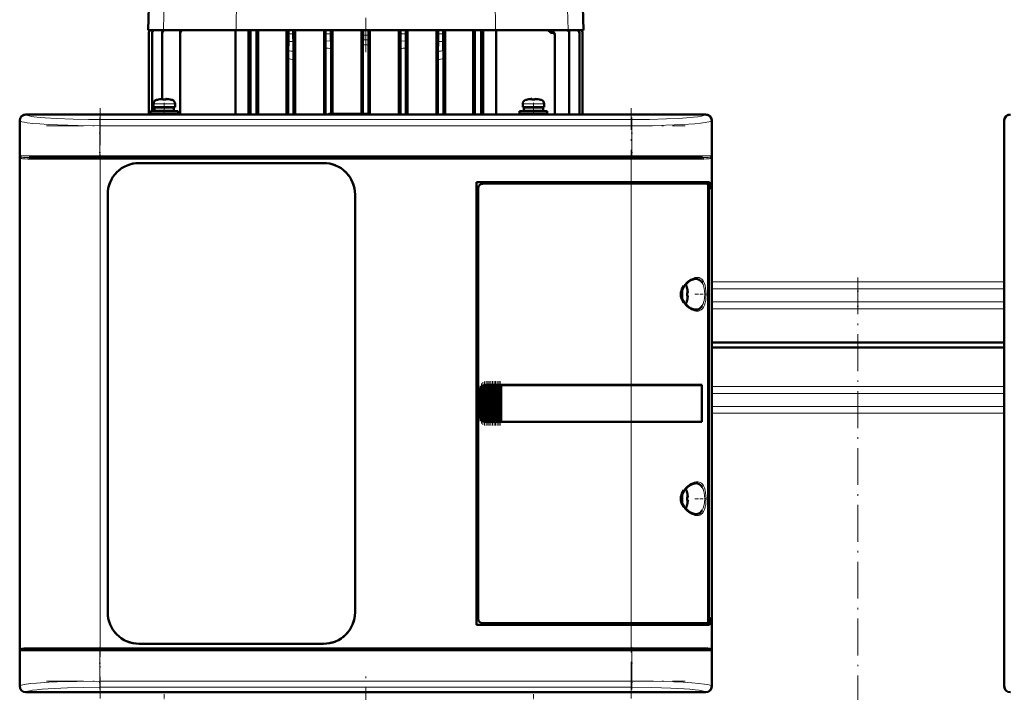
# Model space of a CAD drawing. Extents: x -1438 to 1837, y -1580 to 612.
# Tile 65 of 90: x -136 to 184, y 140 to 359. Entities that reach past the tile are written whole.
import ezdxf

# ---------------------------------------------------------------- set-up
doc = ezdxf.new("R2010")
doc.units = 0
doc.linetypes.add('DASHDOT', pattern=[18.5, 12, -3, 0.5, -3])

msp = doc.modelspace()

# ---------------------------------------------------------------- linework, layer by layer
at = {"color": 7, "linetype": 'DASHDOT', "lineweight": 18}
for p, q in [((-23.22, 415.41), (-23.22, 348.73)), ((-109.51, 330.5), (-109.51, 138.45)), ((63.09, 138.45), (63.09, 330.5)), ((-126.97, 324.83), (80.56, 324.83)), ((80.56, 314.98), (-126.98, 314.98)), ((-126.77, 313.98), (80.35, 313.98)), ((136.79, 275.46), (136.79, 21.79)), ((-126.97, 153.98), (80.56, 153.98)), ((80.35, 154.98), (-126.77, 154.98)), ((-23.21, 56.13), (-23.21, 148.14)), ((-126.97, 144.12), (80.56, 144.12))]:
    msp.add_line(p, q, dxfattribs=at)
at = {"color": 7, "lineweight": 18}
for p, q in [((-65.06, 402.86), (-65.35, 355.88)), ((18.62, 402.86), (18.91, 355.88)), ((41.71, 388.2), (42.53, 355.88)), ((-88.22, 385.36), (-88.97, 355.88)), ((36.57, 355.35), (37.78, 355.35)), ((-48.37, 352.22), (-46.75, 352.22)), ((-48.34, 354.72), (-46.77, 354.72)), ((-34.51, 352.34), (-36.26, 352.43)), ((-22.33, 352.73), (-24.11, 352.73)), ((-10.17, 352.43), (-11.93, 352.34)), ((0.31, 352.22), (1.93, 352.22)), ((0.34, 354.72), (1.91, 354.72)), ((-91.28, 333.2), (-88.73, 333.2)), ((-88.73, 333.2), (-88.71, 333.2)), ((-88.71, 333.2), (-86.14, 333.2)), ((28.72, 333.2), (31.27, 333.2)), ((31.27, 333.2), (31.29, 333.2)), ((31.29, 333.2), (33.86, 333.2)), ((-92.21, 331.96), (-88.74, 331.96)), ((-88.74, 331.96), (-88.71, 331.96)), ((-88.71, 331.96), (-85.21, 331.96)), ((27.79, 331.96), (31.26, 331.96)), ((31.26, 331.96), (31.29, 331.96)), ((31.29, 331.96), (34.79, 331.96)), ((-133.69, 328.45), (-133.62, 328.39)), ((-109.68, 326.82), (63.26, 326.82)), ((-109.68, 326.82), (-109.68, 324.83)), ((63.26, 326.82), (63.26, 324.83)), ((87.2, 328.39), (87.27, 328.45)), ((-135.62, 326.39), (-135.68, 326.45)), ((-135.62, 314.98), (-135.62, 326.39)), ((-109.68, 324.83), (-109.68, 314.98)), ((63.26, 324.83), (-109.68, 324.83)), ((63.26, 324.83), (63.26, 314.98)), ((89.26, 326.45), (89.2, 326.39)), ((89.2, 326.39), (89.2, 314.98)), ((184.38, 326.39), (184.32, 326.45)), ((-109.68, 314.98), (-135.62, 314.98)), ((-135.44, 314.5), (-135.44, 154.46)), ((-133.08, 313.98), (-109.51, 313.98)), ((-109.68, 314.98), (63.26, 314.98)), ((-109.68, 314.48), (-109.68, 314.98)), ((-109.51, 313.98), (-109.51, 314.48)), ((63.09, 313.98), (-109.51, 313.98)), ((-109.51, 313.98), (-109.51, 154.98)), ((63.09, 314.48), (63.09, 313.98)), ((63.09, 306.48), (63.09, 313.98)), ((63.09, 313.98), (86.66, 313.98)), ((80.98, 314.98), (63.26, 314.98)), ((63.26, 314.48), (63.26, 314.98)), ((89.2, 314.98), (80.98, 314.98)), ((89.02, 154.46), (89.02, 314.5)), ((63.09, 306.48), (63.09, 305.98)), ((63.09, 240.48), (63.09, 305.98)), ((81.11, 272.55), (81.11, 270)), ((84.06, 274.98), (84.1, 274.98)), ((86.15, 273.75), (86.19, 273.67)), ((89.29, 274.01), (136.79, 274.01)), ((136.79, 274.01), (184.29, 274.01)), ((79.86, 271.84), (79.86, 270.01)), ((79.86, 270.01), (79.86, 269.98)), ((79.86, 269.98), (79.86, 268.11)), ((81.11, 270), (81.11, 269.98)), ((81.11, 269.98), (81.11, 267.41)), ((136.79, 271.73), (89.29, 271.73)), ((184.29, 271.73), (136.79, 271.73)), ((86.19, 266.28), (86.15, 266.22)), ((89.29, 267.52), (136.79, 267.52)), ((136.79, 267.52), (184.29, 267.52)), ((84.11, 264.98), (84.06, 264.98)), ((136.79, 265.25), (89.29, 265.25)), ((184.29, 265.25), (136.79, 265.25)), ((14.81, 228.77), (14.81, 240.18)), ((14.97, 240.27), (14.97, 228.69)), ((15.32, 228.55), (15.32, 240.4)), ((15.48, 240.44), (15.48, 228.51)), ((15.83, 240.48), (15.83, 228.48)), ((15.99, 228.48), (15.99, 240.48)), ((16.34, 240.48), (16.34, 228.48)), ((16.5, 240.48), (16.5, 228.48)), ((16.85, 240.48), (16.85, 228.48)), ((17.01, 240.48), (17.01, 228.48)), ((17.36, 240.48), (17.36, 228.48)), ((17.52, 240.48), (17.52, 228.48)), ((17.87, 240.48), (17.87, 228.48)), ((18.03, 228.48), (18.03, 240.48)), ((18.38, 240.48), (18.38, 228.48)), ((18.54, 240.48), (18.54, 228.48)), ((18.89, 240.48), (18.89, 228.48)), ((19.05, 240.48), (19.05, 228.48)), ((19.4, 240.48), (19.4, 228.48)), ((19.56, 228.48), (19.56, 240.48)), ((19.91, 240.48), (19.91, 228.48)), ((20.07, 240.48), (20.07, 228.48)), ((20.42, 228.48), (20.42, 240.48)), ((20.58, 240.48), (20.58, 228.48)), ((63.09, 240.45), (63.09, 240.48)), ((63.09, 240.45), (63.09, 228.5)), ((13.84, 238.48), (13.79, 238.48)), ((13.84, 238.48), (13.84, 230.48)), ((14.01, 229.68), (14.01, 239.27)), ((14.3, 239.74), (14.3, 229.21)), ((14.46, 229.05), (14.46, 239.9)), ((89.29, 240.01), (136.79, 240.01)), ((89.29, 237.73), (136.79, 237.73)), ((136.79, 240.01), (184.29, 240.01)), ((136.79, 237.73), (184.3, 237.73)), ((13.84, 230.48), (13.79, 230.48)), ((89.29, 233.52), (136.79, 233.52)), ((136.79, 231.25), (89.29, 231.25)), ((136.79, 233.52), (184.29, 233.52)), ((184.29, 231.25), (136.79, 231.25)), ((63.09, 228.48), (63.09, 228.5)), ((63.09, 162.98), (63.09, 228.48)), ((84.06, 208.48), (84.1, 208.48)), ((79.86, 205.34), (79.86, 203.51)), ((81.11, 206.05), (81.11, 203.5)), ((86.15, 207.25), (86.19, 207.17)), ((79.86, 203.51), (79.86, 203.48)), ((79.86, 203.48), (79.86, 201.61)), ((81.11, 203.5), (81.11, 203.48)), ((81.11, 203.48), (81.11, 200.91)), ((84.11, 198.48), (84.06, 198.48)), ((86.19, 199.78), (86.15, 199.72)), ((63.09, 162.98), (63.09, 162.48)), ((63.09, 154.98), (63.09, 162.48)), ((-135.62, 153.98), (-127.39, 153.98)), ((-135.62, 142.56), (-135.62, 153.98)), ((-109.51, 154.98), (-133.08, 154.98)), ((-127.39, 153.98), (-109.68, 153.98)), ((-109.68, 153.98), (-109.68, 154.48)), ((63.26, 153.98), (-109.68, 153.98)), ((-109.68, 153.98), (-109.68, 144.12)), ((-109.51, 154.98), (63.09, 154.98)), ((-109.51, 154.98), (-109.51, 154.48)), ((86.66, 154.98), (63.09, 154.98)), ((63.09, 154.98), (63.09, 154.48)), ((63.26, 154.48), (63.26, 153.98)), ((63.26, 153.98), (63.26, 144.12)), ((63.26, 153.98), (89.2, 153.98)), ((89.2, 153.98), (89.2, 142.56)), ((-109.68, 144.12), (63.26, 144.12)), ((-109.68, 142.13), (-109.68, 144.12)), ((63.26, 144.12), (63.26, 142.13)), ((-135.68, 142.5), (-135.62, 142.56)), ((63.26, 142.13), (-109.68, 142.13)), ((89.2, 142.56), (89.26, 142.5)), ((184.32, 142.5), (184.38, 142.56)), ((-133.62, 140.57), (-133.69, 140.5)), ((87.27, 140.5), (87.2, 140.57))]:
    msp.add_line(p, q, dxfattribs=at)
at = {"color": 7, "lineweight": 50}
for p, q in [((-93.58, 370.48), (-93.97, 355.88)), ((47.15, 370.48), (47.53, 355.88)), ((-93.97, 355.88), (-88.97, 355.88)), ((-88.97, 355.88), (-65.35, 355.88)), ((-65.57, 328.48), (-65.57, 355.88)), ((-65.35, 355.88), (-48.35, 355.88)), ((-61.35, 328.48), (-61.35, 355.88)), ((-60.72, 355.88), (-60.72, 328.48)), ((-58.72, 328.48), (-58.72, 355.88)), ((-58.18, 328.48), (-58.18, 355.88)), ((-48.99, 328.48), (-48.99, 355.88)), ((-48.35, 355.88), (-48.34, 355.88)), ((-46.76, 355.88), (-48.35, 355.88)), ((-48.35, 355.88), (-48.35, 355.88)), ((-48.34, 355.88), (-46.77, 355.88)), ((-48.34, 355.88), (-48.34, 354.72)), ((-46.77, 355.88), (-46.77, 354.72)), ((-46.76, 355.88), (-46.77, 355.88)), ((-46.76, 355.88), (-36.25, 355.88)), ((-46.76, 355.88), (-46.76, 355.88)), ((-46.17, 328.48), (-46.17, 355.88)), ((-36.77, 344.52), (-36.77, 355.88)), ((-36.25, 355.9), (-36.25, 355.89)), ((-36.25, 355.9), (-36.25, 355.88)), ((-34.52, 355.9), (-36.25, 355.9)), ((-36.25, 355.89), (-34.53, 355.89)), ((-36.25, 355.89), (-36.25, 354.69)), ((-34.52, 355.9), (-34.53, 355.89)), ((-34.53, 355.89), (-34.53, 354.71)), ((-34.52, 355.9), (-34.52, 355.88)), ((-34.52, 355.88), (-24.11, 355.88)), ((-34.02, 328.73), (-34.02, 355.88)), ((-24.59, 328.73), (-24.59, 355.88)), ((-24.11, 355.9), (-24.1, 355.9)), ((-24.11, 355.9), (-24.11, 355.88)), ((-24.11, 355.9), (-22.33, 355.9)), ((-22.33, 355.9), (-24.1, 355.9)), ((-24.1, 355.9), (-24.1, 354.29)), ((-22.33, 355.9), (-22.33, 354.29)), ((-22.33, 355.9), (-22.33, 355.9)), ((-22.33, 355.9), (-22.33, 355.88)), ((-22.33, 355.88), (-11.91, 355.88)), ((-21.85, 328.47), (-21.85, 355.88)), ((-12.42, 328.48), (-12.42, 355.88)), ((-11.91, 355.9), (-11.91, 355.89)), ((-11.91, 355.9), (-11.91, 355.88)), ((-11.91, 355.9), (-10.18, 355.9)), ((-11.91, 355.89), (-10.19, 355.89)), ((-11.91, 355.89), (-11.91, 354.71)), ((-10.18, 355.9), (-10.19, 355.89)), ((-10.19, 355.89), (-10.19, 354.69)), ((-10.18, 355.9), (-10.18, 355.88)), ((-10.18, 355.88), (0.33, 355.88)), ((-9.66, 328.48), (-9.66, 355.88)), ((-0.27, 328.48), (-0.27, 355.88)), ((0.33, 355.88), (0.34, 355.88)), ((0.33, 355.88), (0.33, 355.88)), ((0.33, 355.88), (1.92, 355.88)), ((0.34, 355.88), (1.91, 355.88)), ((0.34, 355.88), (0.34, 354.72)), ((1.91, 355.88), (1.91, 354.72)), ((1.92, 355.88), (1.91, 355.88)), ((1.92, 355.88), (1.92, 355.88)), ((1.92, 355.88), (18.91, 355.88)), ((2.55, 328.48), (2.55, 355.88)), ((11.74, 328.48), (11.74, 355.88)), ((12.28, 328.48), (12.28, 355.88)), ((14.28, 355.88), (14.28, 328.48)), ((14.92, 355.88), (14.92, 328.48)), ((18.91, 355.88), (42.53, 355.88)), ((19.14, 328.48), (19.14, 355.88)), ((42.53, 355.88), (47.53, 355.88)), ((-93.72, 328.48), (-93.72, 355.01)), ((-93.72, 355.01), (-93.72, 355.01)), ((-92.66, 355.07), (-92.66, 354.95)), ((-92.66, 329.53), (-92.66, 354.95)), ((-89.38, 354.92), (-89.38, 355.14)), ((-89.38, 333.53), (-89.38, 354.92)), ((-83.53, 354.91), (-83.53, 355.22)), ((-83.53, 328.48), (-83.53, 354.91)), ((-48.37, 352.22), (-48.43, 349.35)), ((-46.75, 352.22), (-46.68, 348.93)), ((0.31, 352.22), (0.25, 348.93)), ((1.93, 352.22), (1.99, 349.35)), ((37.12, 355.05), (37.19, 355.05)), ((38.28, 354.06), (38.28, 354.34)), ((38.28, 328.48), (38.28, 354.06)), ((42.95, 354.92), (42.95, 355.14)), ((42.95, 328.48), (42.95, 354.92)), ((46.22, 355.07), (46.22, 354.95)), ((46.22, 328.48), (46.22, 354.95)), ((47.28, 355.01), (47.28, 355.01)), ((47.28, 328.48), (47.28, 355.01)), ((-36.28, 328.48), (-36.28, 350.14)), ((-34.49, 328.73), (-34.49, 349.94)), ((-24.12, 351.17), (-24.12, 328.73)), ((-22.32, 351.17), (-22.32, 328.73)), ((-11.95, 349.94), (-11.95, 328.48)), ((-10.15, 350.14), (-10.15, 328.48)), ((-48.45, 328.48), (-48.45, 346.71)), ((-46.66, 328.48), (-46.66, 346.29)), ((0.22, 346.29), (0.22, 328.48)), ((2.02, 346.71), (2.02, 328.48)), ((-36.78, 344.15), (-36.77, 344.52)), ((-36.77, 341.89), (-36.78, 342.26)), ((-36.77, 328.48), (-36.77, 341.89)), ((-90.63, 333.35), (-90.64, 333.37)), ((-89.21, 333.35), (-89.21, 333.51)), ((-88.21, 333.35), (-88.21, 333.51)), ((-86.78, 333.37), (-86.79, 333.35)), ((29.37, 333.35), (29.36, 333.37)), ((30.79, 333.35), (30.79, 333.51)), ((31.79, 333.35), (31.79, 333.51)), ((33.22, 333.37), (33.21, 333.35)), ((-92.21, 331.96), (-92.21, 330.83)), ((-88.71, 330.83), (-92.21, 330.83)), ((-91.86, 330.73), (-88.71, 330.73)), ((-91.86, 329.63), (-91.86, 330.73)), ((-90.71, 330.73), (-90.71, 330.83)), ((-88.71, 330.83), (-85.21, 330.83)), ((-85.56, 330.73), (-88.71, 330.73)), ((-86.71, 330.83), (-86.71, 330.73)), ((-85.56, 330.73), (-85.56, 329.63)), ((-85.21, 331.96), (-85.21, 330.83)), ((27.79, 331.96), (27.79, 330.83)), ((31.29, 330.83), (27.79, 330.83)), ((28.14, 330.73), (31.29, 330.73)), ((28.14, 329.63), (28.14, 330.73)), ((29.29, 330.73), (29.29, 330.83)), ((31.29, 330.83), (34.79, 330.83)), ((34.44, 330.73), (31.29, 330.73)), ((33.29, 330.83), (33.29, 330.73)), ((34.44, 330.73), (34.44, 329.63)), ((34.79, 331.96), (34.79, 330.83)), ((-135.71, 318.63), (-135.71, 326.48)), ((-133.71, 328.48), (-125.86, 328.48)), ((87.27, 328.45), (-133.69, 328.45)), ((-125.86, 328.48), (-125.85, 328.45)), ((-125.86, 328.47), (-121.56, 328.47)), ((-121.56, 328.48), (-23.86, 328.48)), ((-121.56, 328.45), (-121.56, 328.48)), ((-93.21, 329.53), (-88.71, 329.53)), ((-93.21, 329.53), (-93.21, 328.73)), ((-93.21, 328.73), (-88.71, 328.73)), ((-92.66, 328.48), (-92.66, 328.73)), ((-91.86, 329.63), (-88.71, 329.63)), ((-90.71, 329.53), (-90.71, 329.63)), ((-90.71, 328.48), (-90.71, 328.73)), ((-85.56, 329.63), (-88.71, 329.63)), ((-88.71, 329.53), (-84.21, 329.53)), ((-88.71, 328.73), (-84.21, 328.73)), ((-86.71, 329.63), (-86.71, 329.53)), ((-86.71, 328.73), (-86.71, 328.48)), ((-84.21, 329.53), (-84.21, 328.73)), ((-35.21, 328.73), (-35.46, 328.48)), ((-22.21, 328.73), (-35.21, 328.73)), ((-23.86, 328.48), (-23.85, 328.45)), ((-23.86, 328.47), (-19.56, 328.47)), ((-22.21, 328.73), (-21.95, 328.47)), ((-19.56, 328.48), (75.14, 328.48)), ((-19.56, 328.45), (-19.56, 328.48)), ((26.79, 329.53), (31.29, 329.53)), ((26.79, 329.53), (26.79, 328.73)), ((26.79, 328.73), (31.29, 328.73)), ((28.14, 329.63), (31.29, 329.63)), ((29.29, 329.53), (29.29, 329.63)), ((29.29, 328.48), (29.29, 328.73)), ((34.44, 329.63), (31.29, 329.63)), ((35.79, 329.53), (31.29, 329.53)), ((35.79, 328.73), (31.29, 328.73)), ((33.29, 329.63), (33.29, 329.53)), ((33.29, 328.73), (33.29, 328.48)), ((35.79, 329.53), (35.79, 328.73)), ((75.14, 328.48), (75.15, 328.45)), ((75.14, 328.47), (79.44, 328.47)), ((79.44, 328.48), (87.29, 328.48)), ((79.44, 328.45), (79.44, 328.48)), ((89.29, 326.48), (89.29, 318.63)), ((184.29, 318.63), (184.29, 326.48)), ((-135.68, 326.45), (-135.68, 142.5)), ((89.26, 142.5), (89.26, 326.45)), ((184.32, 326.45), (184.32, 142.5)), ((-135.68, 318.62), (-135.71, 318.63)), ((-135.7, 314.33), (-135.7, 318.63)), ((89.29, 318.63), (89.26, 318.62)), ((89.29, 318.63), (89.29, 314.33)), ((184.32, 318.62), (184.29, 318.63)), ((184.3, 314.33), (184.3, 318.63)), ((-135.71, 238.63), (-135.71, 314.33)), ((-135.71, 314.33), (-135.68, 314.33)), ((-132.62, 314.48), (-109.51, 314.48)), ((-109.51, 314.48), (63.09, 314.48)), ((63.09, 314.48), (86.21, 314.48)), ((89.26, 314.33), (89.29, 314.33)), ((89.29, 314.33), (89.29, 240.63)), ((184.29, 238.63), (184.29, 314.33)), ((184.29, 314.33), (184.32, 314.33)), ((-96.91, 312.68), (-36.91, 312.68)), ((-96.91, 312.68), (-36.91, 312.68)), ((12.79, 162.48), (12.79, 306.48)), ((12.79, 306.48), (63.09, 306.48)), ((13.29, 304.48), (13.29, 164.47)), ((63.09, 305.98), (14.79, 305.98)), ((88.5, 306.48), (63.09, 306.48)), ((63.09, 305.98), (87.84, 305.98)), ((88.19, 305.98), (87.85, 305.98)), ((88.13, 163.94), (88.13, 305.01)), ((88.13, 304.18), (88.5, 304.18)), ((88.13, 304.14), (88.26, 304.14)), ((88.19, 306.48), (88.19, 305.98)), ((88.5, 304.18), (88.26, 304.14)), ((88.26, 304.14), (88.26, 164.81)), ((88.5, 304.18), (88.5, 306.48)), ((-107.11, 166.48), (-107.11, 302.48)), ((-26.71, 302.48), (-26.71, 166.48)), ((-26.71, 302.48), (-26.71, 166.48)), ((81.26, 271.9), (81.27, 271.91)), ((81.41, 270.48), (81.26, 270.48)), ((81.41, 269.48), (81.26, 269.48)), ((81.27, 268.05), (81.26, 268.05)), ((89.29, 254.32), (136.79, 254.32)), ((136.79, 254.32), (184.29, 254.32)), ((136.79, 252.63), (89.29, 252.63)), ((184.29, 252.63), (136.79, 252.63)), ((14.67, 228.85), (14.67, 240.1)), ((14.81, 240.18), (14.97, 240.27)), ((15.18, 228.59), (15.18, 240.37)), ((15.32, 240.4), (15.48, 240.44)), ((15.69, 240.47), (15.83, 240.48)), ((15.69, 228.48), (15.69, 240.47)), ((15.86, 240.48), (15.8, 240.48)), ((15.86, 240.48), (15.83, 240.48)), ((15.86, 240.48), (15.99, 240.48)), ((16.2, 240.48), (15.99, 240.48)), ((16.2, 228.48), (16.2, 240.48)), ((16.34, 240.48), (16.2, 240.48)), ((16.34, 240.48), (16.42, 240.48)), ((16.42, 240.48), (16.5, 240.48)), ((16.71, 240.48), (16.5, 240.48)), ((16.71, 228.48), (16.71, 240.48)), ((16.85, 240.48), (16.71, 240.48)), ((16.85, 240.48), (16.93, 240.48)), ((16.93, 240.48), (17.01, 240.48)), ((17.22, 240.48), (17.01, 240.48)), ((17.22, 228.48), (17.22, 240.48)), ((17.36, 240.48), (17.22, 240.48)), ((17.36, 240.48), (17.44, 240.48)), ((17.44, 240.48), (17.52, 240.48)), ((17.73, 240.48), (17.52, 240.48)), ((17.73, 228.48), (17.73, 240.48)), ((17.87, 240.48), (17.73, 240.48)), ((17.87, 240.48), (17.95, 240.48)), ((17.95, 240.48), (18.03, 240.48)), ((18.24, 240.48), (18.03, 240.48)), ((18.24, 228.48), (18.24, 240.48)), ((18.38, 240.48), (18.24, 240.48)), ((18.38, 240.48), (18.46, 240.48)), ((18.46, 240.48), (18.54, 240.48)), ((18.75, 240.48), (18.54, 240.48)), ((18.75, 228.48), (18.75, 240.48)), ((18.89, 240.48), (18.75, 240.48)), ((18.89, 240.48), (18.97, 240.48)), ((18.97, 240.48), (19.05, 240.48)), ((19.26, 240.48), (19.05, 240.48)), ((19.26, 228.48), (19.26, 240.48)), ((19.4, 240.48), (19.26, 240.48)), ((19.4, 240.48), (19.48, 240.48)), ((19.48, 240.48), (19.56, 240.48)), ((19.77, 240.48), (19.56, 240.48)), ((19.77, 228.48), (19.77, 240.48)), ((19.91, 240.48), (19.77, 240.48)), ((19.91, 240.48), (19.99, 240.48)), ((19.99, 240.48), (20.07, 240.48)), ((20.28, 240.48), (20.07, 240.48)), ((20.28, 228.48), (20.28, 240.48)), ((20.42, 240.48), (20.28, 240.48)), ((20.42, 240.48), (20.49, 240.48)), ((20.49, 240.48), (20.58, 240.48)), ((20.75, 240.48), (20.58, 240.48)), ((20.75, 240.48), (20.75, 228.48)), ((20.79, 240.48), (20.75, 240.48)), ((20.79, 240.48), (63.09, 240.48)), ((20.82, 240.45), (20.79, 240.48)), ((20.82, 240.45), (63.09, 240.45)), ((20.82, 228.5), (20.82, 240.45)), ((20.82, 240.45), (63.09, 240.45)), ((86.08, 240.48), (63.09, 240.48)), ((65.06, 240.45), (63.09, 240.45)), ((65.03, 240.45), (63.09, 240.45)), ((69.46, 240.45), (65.03, 240.45)), ((72.15, 240.45), (69.46, 240.45)), ((79.74, 240.44), (72.81, 240.45)), ((86.08, 240.48), (85.76, 240.42)), ((86.01, 228.53), (86.01, 240.42)), ((86.08, 240.48), (86.08, 228.48)), ((89.29, 240.63), (89.26, 240.62)), ((89.29, 240.63), (89.29, 236.33)), ((-135.68, 238.62), (-135.71, 238.63)), ((-135.7, 234.33), (-135.7, 238.63)), ((13.79, 230.48), (13.79, 238.48)), ((14.16, 229.38), (14.16, 239.57)), ((14.3, 239.74), (14.46, 239.9)), ((184.32, 238.62), (184.29, 238.63)), ((184.3, 234.33), (184.3, 238.63)), ((-135.71, 154.63), (-135.71, 234.33)), ((-135.71, 234.33), (-135.68, 234.33)), ((89.26, 236.33), (89.29, 236.33)), ((89.29, 236.33), (89.29, 154.63)), ((184.29, 154.63), (184.29, 234.33)), ((184.29, 234.33), (184.32, 234.33)), ((14.46, 229.05), (14.3, 229.21)), ((14.97, 228.69), (14.81, 228.77)), ((15.48, 228.51), (15.32, 228.55)), ((15.83, 228.48), (15.69, 228.48)), ((15.86, 228.48), (15.8, 228.48)), ((15.83, 228.48), (15.86, 228.48)), ((15.86, 228.48), (15.99, 228.48)), ((16.2, 228.48), (15.99, 228.48)), ((16.34, 228.48), (16.2, 228.48)), ((16.34, 228.48), (16.42, 228.48)), ((16.42, 228.48), (16.5, 228.48)), ((16.71, 228.48), (16.5, 228.48)), ((16.85, 228.48), (16.71, 228.48)), ((16.85, 228.48), (16.93, 228.48)), ((16.93, 228.48), (17.01, 228.48)), ((17.22, 228.48), (17.01, 228.48)), ((17.36, 228.48), (17.22, 228.48)), ((17.36, 228.48), (17.44, 228.48)), ((17.44, 228.48), (17.52, 228.48)), ((17.73, 228.48), (17.52, 228.48)), ((17.87, 228.48), (17.73, 228.48)), ((17.87, 228.48), (17.95, 228.48)), ((17.95, 228.48), (18.03, 228.48)), ((18.24, 228.48), (18.03, 228.48)), ((18.38, 228.48), (18.24, 228.48)), ((18.38, 228.48), (18.46, 228.48)), ((18.46, 228.48), (18.54, 228.48)), ((18.75, 228.48), (18.54, 228.48)), ((18.89, 228.48), (18.75, 228.48)), ((18.89, 228.48), (18.97, 228.48)), ((18.97, 228.48), (19.05, 228.48)), ((19.26, 228.48), (19.05, 228.48)), ((19.4, 228.48), (19.26, 228.48)), ((19.4, 228.48), (19.48, 228.48)), ((19.48, 228.48), (19.56, 228.48)), ((19.77, 228.48), (19.56, 228.48)), ((19.91, 228.48), (19.77, 228.48)), ((19.91, 228.48), (19.99, 228.48)), ((19.99, 228.48), (20.07, 228.48)), ((20.28, 228.48), (20.07, 228.48)), ((20.42, 228.48), (20.28, 228.48)), ((20.42, 228.48), (20.49, 228.48)), ((20.49, 228.48), (20.58, 228.48)), ((20.75, 228.48), (20.58, 228.48)), ((20.75, 228.48), (20.79, 228.48)), ((20.79, 228.48), (20.82, 228.5)), ((63.09, 228.48), (20.79, 228.48)), ((20.82, 228.5), (63.09, 228.5)), ((63.09, 228.5), (65.06, 228.5)), ((86.08, 228.48), (63.09, 228.48)), ((65.03, 228.5), (68.82, 228.5)), ((69.46, 228.5), (72.15, 228.5)), ((72.15, 228.5), (72.32, 228.5)), ((86.08, 228.48), (85.76, 228.53)), ((81.26, 205.4), (81.27, 205.41)), ((81.41, 203.98), (81.26, 203.98)), ((81.41, 202.98), (81.26, 202.98)), ((81.27, 201.55), (81.26, 201.55)), ((88.13, 164.81), (88.26, 164.81)), ((88.5, 164.78), (88.13, 164.78)), ((88.26, 164.81), (88.5, 164.78)), ((88.5, 162.48), (88.5, 164.78)), ((63.09, 162.48), (12.79, 162.48)), ((14.79, 162.98), (63.09, 162.98)), ((87.84, 162.98), (63.09, 162.98)), ((63.09, 162.48), (88.5, 162.48)), ((87.85, 162.98), (88.19, 162.98)), ((88.19, 162.98), (88.19, 162.48)), ((-135.68, 154.62), (-135.71, 154.63)), ((-135.7, 150.33), (-135.7, 154.63)), ((-132.62, 154.48), (-109.51, 154.48)), ((63.09, 154.48), (-109.51, 154.48)), ((-36.91, 156.28), (-96.91, 156.28)), ((86.21, 154.48), (63.09, 154.48)), ((89.29, 154.63), (89.26, 154.62)), ((89.29, 154.63), (89.29, 150.33)), ((184.32, 154.62), (184.29, 154.63)), ((184.3, 150.33), (184.3, 154.63)), ((-135.71, 142.48), (-135.71, 150.33)), ((-135.71, 150.33), (-135.68, 150.33)), ((89.26, 150.33), (89.29, 150.33)), ((89.29, 150.33), (89.29, 142.48)), ((184.29, 142.48), (184.29, 150.33)), ((184.29, 150.33), (184.32, 150.33)), ((-125.86, 140.48), (-133.71, 140.48)), ((87.27, 140.5), (-133.69, 140.5)), ((-125.85, 140.5), (-125.86, 140.48)), ((-121.56, 140.48), (-125.86, 140.48)), ((-121.56, 140.48), (-121.56, 140.5)), ((-23.86, 140.48), (-121.56, 140.48)), ((-23.85, 140.5), (-23.86, 140.48)), ((-19.56, 140.48), (-23.86, 140.48)), ((-19.56, 140.48), (-19.56, 140.5)), ((75.14, 140.48), (-19.56, 140.48)), ((75.15, 140.5), (75.14, 140.48)), ((79.44, 140.48), (75.14, 140.48)), ((79.44, 140.48), (79.44, 140.5)), ((87.29, 140.48), (79.44, 140.48))]:
    msp.add_line(p, q, dxfattribs=at)
at = {"color": 7, "linetype": 'DASHDOT', "lineweight": 18, "ltscale": 0.00078125}
msp.add_line((-89.71, 333.5), (-89.71, 333.54), dxfattribs=at)
at = {"color": 7, "linetype": 'DASHDOT', "lineweight": 18, "ltscale": 0.000927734}
for p, q in [((-87.71, 333.5), (-87.71, 333.54)), ((32.29, 333.5), (32.29, 333.54))]:
    msp.add_line(p, q, dxfattribs=at)
at = {"color": 7, "linetype": 'DASHDOT', "lineweight": 18, "ltscale": 0.000782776}
msp.add_line((30.29, 333.5), (30.29, 333.54), dxfattribs=at)
at = {"color": 7, "linetype": 'DASHDOT', "lineweight": 18, "ltscale": 0.104372}
for p, q in [((-88.71, 332.3), (-88.71, 328.13)), ((31.29, 332.3), (31.29, 328.13))]:
    msp.add_line(p, q, dxfattribs=at)
at = {"color": 7, "linetype": 'DASHDOT', "lineweight": 18, "ltscale": 0.342404}
for p, q in [((-109.68, 327.53), (-109.68, 313.84)), ((63.26, 327.53), (63.26, 313.84))]:
    msp.add_line(p, q, dxfattribs=at)
at = {"color": 7, "linetype": 'DASHDOT', "lineweight": 18, "ltscale": 0.262921}
msp.add_line((136.79, 274.89), (136.79, 264.37), dxfattribs=at)
at = {"color": 7, "linetype": 'DASHDOT', "lineweight": 18, "ltscale": 0.000941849}
for p, q in [((81.41, 270.98), (81.45, 270.98)), ((81.41, 204.48), (81.45, 204.48))]:
    msp.add_line(p, q, dxfattribs=at)
at = {"color": 7, "linetype": 'DASHDOT', "lineweight": 18, "ltscale": 0.000793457}
for p, q in [((81.41, 268.98), (81.44, 268.98)), ((81.41, 202.48), (81.44, 202.48))]:
    msp.add_line(p, q, dxfattribs=at)
at = {"color": 7, "linetype": 'DASHDOT', "lineweight": 18, "ltscale": 0.08656}
for p, q in [((83.78, 269.98), (87.24, 269.98)), ((83.78, 203.48), (87.24, 203.48))]:
    msp.add_line(p, q, dxfattribs=at)
at = {"color": 7, "linetype": 'DASHDOT', "lineweight": 18, "ltscale": 0.28763}
msp.add_line((13.94, 228.72), (13.94, 240.23), dxfattribs=at)
at = {"color": 7, "linetype": 'DASHDOT', "lineweight": 18, "ltscale": 0.325663}
msp.add_line((14.38, 227.96), (14.38, 240.99), dxfattribs=at)
at = {"color": 7, "linetype": 'DASHDOT', "lineweight": 18, "ltscale": 0.34739}
msp.add_line((14.89, 227.53), (14.89, 241.42), dxfattribs=at)
at = {"color": 7, "linetype": 'DASHDOT', "lineweight": 18, "ltscale": 0.357764}
msp.add_line((15.4, 227.32), (15.4, 241.63), dxfattribs=at)
at = {"color": 7, "linetype": 'DASHDOT', "lineweight": 18, "ltscale": 0.36}
for p, q in [((15.91, 227.28), (15.91, 241.68)), ((16.42, 227.28), (16.42, 241.68)), ((16.93, 227.28), (16.93, 241.68)), ((17.44, 227.28), (17.44, 241.68)), ((17.95, 227.28), (17.95, 241.68)), ((18.47, 227.28), (18.47, 241.68)), ((18.98, 227.28), (18.98, 241.68)), ((19.49, 227.28), (19.49, 241.68)), ((20, 227.28), (20, 241.68)), ((20.5, 227.28), (20.5, 241.68))]:
    msp.add_line(p, q, dxfattribs=at)
at = {"color": 7, "linetype": 'DASHDOT', "lineweight": 18, "ltscale": 0.34239}
for p, q in [((-109.68, 155.12), (-109.68, 141.42)), ((63.26, 155.12), (63.26, 141.42))]:
    msp.add_line(p, q, dxfattribs=at)
at = {"color": 7, "linetype": 'DASHDOT', "lineweight": 18, "ltscale": 0.104369}
for p, q in [((-88.71, 136.65), (-88.71, 140.82)), ((31.29, 136.65), (31.29, 140.82))]:
    msp.add_line(p, q, dxfattribs=at)
at = {"color": 7, "lineweight": 50}
for points in [[(36.57, 355.35), (36.34, 355.64), (36.01, 355.85), (35.93, 355.88)], [(36.57, 355.35), (36.69, 355.21), (36.85, 355.1), (37.12, 355.05)], [(-89.21, 333.51), (-89.21, 333.51), (-89.21, 333.51), (-89.22, 333.52), (-89.24, 333.52), (-89.29, 333.53), (-89.43, 333.53), (-89.71, 333.51)], [(-89.21, 333.51), (-89.21, 333.51), (-89.21, 333.51), (-89.22, 333.52), (-89.26, 333.53)], [(-88.21, 333.51), (-88.21, 333.51), (-88.21, 333.51), (-88.2, 333.52), (-88.18, 333.52), (-88.12, 333.53), (-87.71, 333.51)], [(30.79, 333.51), (30.79, 333.51), (30.79, 333.51), (30.78, 333.52), (30.76, 333.52), (30.71, 333.53), (30.57, 333.53), (30.29, 333.51)], [(30.79, 333.51), (30.79, 333.51), (30.79, 333.51), (30.78, 333.52), (30.74, 333.53)], [(31.79, 333.51), (31.79, 333.51), (31.79, 333.51), (31.8, 333.52), (31.82, 333.52), (31.88, 333.53), (32.29, 333.51)], [(88.13, 305.01), (88.1, 305.45), (88.01, 305.8), (87.93, 305.94), (87.88, 305.97), (87.84, 305.98)], [(80.13, 267.21), (79.71, 267.92), (79.42, 268.66), (79.25, 269.42), (79.22, 269.99), (79.25, 270.55), (79.37, 271.12), (79.55, 271.67), (79.81, 272.22), (80.13, 272.74)], [(80.39, 267.25), (79.94, 267.95), (79.65, 268.62), (79.46, 269.36), (79.41, 270.1), (79.5, 270.83), (79.75, 271.6), (80.16, 272.36), (80.39, 272.7)], [(80.39, 272.7), (80.99, 273.39), (81.73, 274.04), (82.49, 274.52), (83.19, 274.82), (83.77, 274.96), (84.06, 274.98)], [(84.1, 274.98), (84.66, 274.91), (85.18, 274.71), (85.64, 274.38), (85.91, 274.09), (86.15, 273.75)], [(81.41, 270.98), (81.44, 270.65), (81.43, 270.53), (81.42, 270.49), (81.42, 270.48), (81.42, 270.48), (81.42, 270.48), (81.41, 270.48)], [(81.43, 270.69), (81.43, 270.51), (81.42, 270.49), (81.42, 270.48), (81.42, 270.48), (81.42, 270.48), (81.41, 270.48)], [(81.43, 269.26), (81.43, 269.41), (81.43, 269.46), (81.42, 269.47), (81.42, 269.47), (81.41, 269.48), (81.41, 269.48)], [(81.41, 268.98), (81.43, 269.17), (81.43, 269.41), (81.42, 269.46), (81.42, 269.47), (81.42, 269.48), (81.41, 269.48), (81.41, 269.48)], [(84.06, 264.98), (83.51, 265.04), (82.88, 265.24), (82.18, 265.61), (81.43, 266.15), (80.72, 266.85), (80.39, 267.25)], [(86.15, 266.22), (85.83, 265.77), (85.46, 265.42), (85.04, 265.18), (84.71, 265.06), (84.11, 264.98)], [(86.01, 240.42), (75.32, 240.45), (65.06, 240.45)], [(65.06, 228.5), (83.42, 228.52), (86.01, 228.53)], [(80.39, 206.2), (80.99, 206.89), (81.73, 207.54), (82.49, 208.02), (83.19, 208.32), (83.77, 208.46), (84.06, 208.48)], [(84.1, 208.48), (84.66, 208.41), (85.18, 208.21), (85.64, 207.88), (85.91, 207.59), (86.15, 207.25)], [(80.13, 200.71), (79.71, 201.42), (79.42, 202.16), (79.25, 202.92), (79.22, 203.49), (79.25, 204.05), (79.37, 204.62), (79.55, 205.17), (79.81, 205.72), (80.13, 206.24)], [(80.39, 200.75), (79.94, 201.45), (79.65, 202.12), (79.46, 202.86), (79.41, 203.6), (79.5, 204.33), (79.75, 205.1), (80.16, 205.86), (80.39, 206.2)], [(81.41, 204.48), (81.44, 204.15), (81.43, 204.03), (81.42, 203.99), (81.42, 203.98), (81.42, 203.98), (81.42, 203.98), (81.41, 203.98)], [(81.43, 204.19), (81.43, 204.01), (81.42, 203.99), (81.42, 203.98), (81.42, 203.98), (81.42, 203.98), (81.41, 203.98)], [(81.43, 202.76), (81.43, 202.91), (81.43, 202.96), (81.42, 202.97), (81.42, 202.97), (81.41, 202.98), (81.41, 202.98)], [(81.41, 202.48), (81.43, 202.67), (81.43, 202.91), (81.42, 202.96), (81.42, 202.97), (81.42, 202.98), (81.41, 202.98), (81.41, 202.98)], [(84.06, 198.48), (83.51, 198.54), (82.88, 198.74), (82.18, 199.11), (81.43, 199.65), (80.72, 200.35), (80.39, 200.75)], [(86.15, 199.72), (85.83, 199.27), (85.46, 198.92), (85.04, 198.68), (84.71, 198.56), (84.11, 198.48)], [(87.84, 162.98), (87.9, 162.99), (87.94, 163.02), (88, 163.13), (88.09, 163.45), (88.13, 163.94)], [(-135.38, 154.22), (-135.2, 154.31), (-135.05, 154.35), (-134.67, 154.42), (-133.79, 154.46), (-132.62, 154.48)], [(86.21, 154.48), (87.67, 154.45), (88.46, 154.39), (88.65, 154.35), (88.96, 154.22)]]:
    msp.add_lwpolyline(points, dxfattribs=at)
at = {"color": 7, "lineweight": 18}
for points in [[(-109.68, 326.82), (-113.34, 326.84), (-118.34, 326.94), (-123.8, 327.15), (-127.44, 327.37), (-129.08, 327.51), (-131.13, 327.75), (-131.85, 327.86), (-132.67, 328.02), (-133.09, 328.13), (-133.48, 328.29), (-133.62, 328.39)], [(63.26, 326.82), (69.04, 326.87), (74.55, 327.02), (78.49, 327.2), (81.09, 327.38), (83.27, 327.58), (84.77, 327.76), (85.91, 327.95), (86.58, 328.1), (87.02, 328.27), (87.2, 328.39)], [(-109.68, 324.83), (-116.71, 324.89), (-120.1, 324.97), (-123.36, 325.08), (-126.4, 325.22), (-129.17, 325.4), (-131.44, 325.59), (-133.3, 325.81), (-134.28, 325.96), (-135.01, 326.13), (-135.49, 326.3), (-135.62, 326.39)], [(89.2, 326.39), (89.02, 326.28), (88.72, 326.17), (88.3, 326.06), (87.16, 325.85), (85.64, 325.65), (83.78, 325.48), (79.78, 325.21), (74.29, 324.99), (70.71, 324.9), (63.26, 324.83)], [(-132.62, 314.48), (-133.63, 314.49), (-134.43, 314.53), (-135.04, 314.61), (-135.26, 314.67), (-135.38, 314.74)], [(-134.83, 314.1), (-135.14, 314.2), (-135.26, 314.27)], [(-133.08, 313.98), (-133.98, 314), (-134.36, 314.03), (-134.83, 314.1)], [(88.96, 314.74), (88.68, 314.62), (88.06, 314.53), (87.43, 314.5), (86.21, 314.48)], [(88.41, 314.1), (87.94, 314.03), (87.56, 314), (86.66, 313.98)], [(88.85, 314.27), (88.73, 314.2), (88.41, 314.1)], [(84.48, 275.48), (84.8, 275.46), (85.11, 275.39), (85.51, 275.24), (85.88, 275), (86.22, 274.67), (86.57, 274.18)], [(80.13, 272.74), (80.57, 273.31), (81.08, 273.85), (81.36, 274.1), (82.14, 274.68), (82.48, 274.88), (83.03, 275.15)], [(86.19, 273.67), (86.45, 273.12), (86.7, 272.29), (86.78, 271.91), (86.9, 270.99), (86.95, 269.98)], [(86.57, 274.18), (86.87, 273.53), (87.1, 272.79), (87.27, 271.93), (87.38, 270.98), (87.41, 270.02), (87.38, 269.03), (87.28, 268.08), (87.11, 267.2), (86.87, 266.42), (86.57, 265.77)], [(86.95, 269.98), (86.88, 268.76), (86.77, 267.99), (86.69, 267.62), (86.47, 266.88), (86.19, 266.28)], [(86.57, 265.77), (86.23, 265.29), (85.84, 264.92), (85.4, 264.66), (84.95, 264.52), (84.48, 264.48)], [(80.13, 206.24), (80.57, 206.81), (81.08, 207.35), (81.36, 207.6), (82.14, 208.18), (82.48, 208.38), (83.03, 208.65)], [(84.48, 208.98), (84.8, 208.96), (85.11, 208.89), (85.51, 208.74), (85.88, 208.5), (86.22, 208.17), (86.57, 207.68)], [(86.19, 207.17), (86.45, 206.62), (86.7, 205.79), (86.78, 205.41), (86.9, 204.49), (86.95, 203.48)], [(86.57, 207.68), (86.87, 207.03), (87.1, 206.29), (87.27, 205.43), (87.38, 204.48), (87.41, 203.52), (87.38, 202.53), (87.28, 201.58), (87.11, 200.7), (86.87, 199.92), (86.57, 199.27)], [(86.95, 203.48), (86.88, 202.26), (86.77, 201.49), (86.69, 201.12), (86.47, 200.38), (86.19, 199.78)], [(86.57, 199.27), (86.23, 198.79), (85.84, 198.42), (85.4, 198.16), (84.95, 198.02), (84.48, 197.98)], [(-135.26, 154.68), (-134.98, 154.81), (-134.83, 154.85)], [(-134.83, 154.85), (-134.36, 154.93), (-133.98, 154.96), (-133.08, 154.98)], [(86.66, 154.98), (87.56, 154.96), (87.94, 154.93), (88.41, 154.85)], [(88.41, 154.85), (88.63, 154.79), (88.84, 154.68)], [(-135.62, 142.56), (-135.43, 142.68), (-135.14, 142.79), (-134.72, 142.9), (-133.58, 143.11), (-132.05, 143.3), (-130.2, 143.48), (-126.2, 143.74), (-120.71, 143.97), (-117.13, 144.05), (-109.68, 144.12)], [(63.26, 144.12), (70.29, 144.06), (73.68, 143.98), (76.94, 143.87), (79.98, 143.73), (82.75, 143.56), (85.02, 143.37), (86.88, 143.15), (87.86, 142.99), (88.59, 142.83), (89.07, 142.65), (89.2, 142.56)], [(-109.68, 142.13), (-115.02, 142.09), (-120.2, 141.96), (-124.55, 141.77), (-128.43, 141.5), (-130.09, 141.33), (-131.51, 141.15), (-132.41, 140.99), (-133.09, 140.82), (-133.5, 140.65), (-133.62, 140.57)], [(87.2, 140.57), (86.99, 140.71), (86.62, 140.84), (86.1, 140.97), (85.09, 141.15), (83.82, 141.32), (82.13, 141.49), (80.24, 141.64), (76, 141.87), (72.95, 141.99), (69.77, 142.07), (63.26, 142.13)]]:
    msp.add_lwpolyline(points, dxfattribs=at)
at = {"color": 7, "lineweight": 50}
for centre, radius, start, end in [((-92.72, 355.01), 1, 119.8653, 179.9932), ((-92.72, 355.01), 1, 120.0877, 179.9919), ((-91.65, 355.07), 1.01, 127.2113, 179.9947), ((-91.66, 354.95), 0.999, 112.6812, 180.0302), ((-88.34, 355.14), 1.05, 135.0842, 180.0191), ((-88.38, 354.92), 0.999, 106.2059, 180.0179), ((-82.33, 355.22), 1.21, 146.965, 179.7831), ((-82.53, 354.91), 1.01, 106.4041, 179.9482), ((38.23, 355.58), 0.502, 206.4488, 228.4384), ((41.95, 354.92), 0.999, 359.9821, 73.7941), ((41.9, 355.14), 1.05, 359.9809, 44.9158), ((45.22, 354.95), 0.999, 359.9698, 67.3188), ((45.22, 355.07), 1.01, 0.0053, 52.7887), ((46.28, 355.01), 1, 0.0062, 60.1352), ((46.28, 355.01), 1, 0.0081, 59.9123), ((-173.34, 354.64), 124.99, 358.8889, 0.035), ((79.52, 354.64), 126.29, 179.9652, 181.0994), ((95.11, 350.2), 131.39, 179.0279, 180.0253), ((-165.81, 354.63), 129.56, 359.0262, 0.0241), ((94.08, 354.64), 128.61, 179.9712, 181.0274), ((-164.74, 350), 130.25, 359.9715, 1.0274), ((112.84, 351.19), 136.96, 179.3555, 180.0072), ((-161.06, 354.27), 136.96, 359.3554, 0.0072), ((114.63, 354.27), 136.96, 179.9928, 180.6446), ((-159.27, 351.19), 136.96, 359.9928, 0.6445), ((118.3, 350), 130.25, 178.9725, 180.0285), ((-140.51, 354.64), 128.6, 358.9726, 0.0288), ((119.37, 354.63), 129.56, 179.9759, 180.9738), ((-141.55, 350.2), 131.39, 359.9747, 0.9721), ((-125.95, 354.64), 126.29, 358.9006, 0.0348), ((126.9, 354.64), 124.99, 179.965, 181.1111), ((37.28, 354.06), 1, 0.0549, 95.2054), ((37.11, 354.34), 1.17, 0.1306, 47.8327), ((83.91, 346.8), 132.36, 178.8943, 180.0385), ((-179.95, 346.37), 133.29, 359.965, 1.0978), ((133.53, 346.37), 133.31, 178.9023, 180.0349), ((-130.33, 346.8), 132.35, 359.9614, 1.1058), ((95.8, 343.2), 132.58, 179.5905, 180.4091), ((-90.91, 331.96), 1.3, 106.6015, 180), ((-88.71, 324.58), 9, 102.3778, 106.6015), ((-88.71, 324.58), 8.99, 96.3897, 102.3492), ((-88.71, 324.58), 8.99, 96.3893, 102.3497), ((-89.25, 329.49), 4.04, 93.1681, 96.4904), ((-88.71, 323.47), 9.9, 89.9998, 92.8943), ((-88.71, 323.47), 9.9, 89.9998, 92.8943), ((-88.71, 323.46), 9.9, 87.106, 89.9999), ((-88.71, 323.46), 9.9, 87.106, 89.9999), ((-88.17, 329.49), 4.04, 83.5188, 86.8258), ((-88.71, 324.58), 8.99, 77.6503, 83.6107), ((-88.71, 324.58), 8.99, 77.6503, 83.6107), ((-88.71, 324.58), 9, 73.3984, 77.6222), ((-86.51, 331.96), 1.3, 0, 73.3984), ((29.09, 331.96), 1.3, 106.6015, 180), ((31.29, 324.58), 9, 102.3778, 106.6015), ((31.29, 324.58), 8.99, 96.3897, 102.3492), ((31.29, 324.58), 8.99, 96.3893, 102.3497), ((30.73, 329.73), 3.8, 92.2845, 96.5812), ((31.29, 323.47), 9.9, 89.9998, 92.8943), ((31.29, 323.47), 9.9, 89.9998, 92.8943), ((31.29, 323.46), 9.9, 87.106, 89.9999), ((31.29, 323.46), 9.9, 87.106, 89.9999), ((31.83, 329.49), 4.04, 83.5188, 86.8258), ((31.29, 324.58), 8.99, 77.6503, 83.6107), ((31.29, 324.58), 8.99, 77.6503, 83.6107), ((31.29, 324.58), 9, 73.3984, 77.6222), ((33.49, 331.96), 1.3, 0, 73.3984), ((87.29, 326.48), 2, 0.0019, 89.9981), ((-96.91, 302.48), 10.2, 89.9994, 180.0006), ((-96.9, 302.47), 10.21, 127.3888, 142.5021), ((-96.91, 302.48), 10.2, 89.9964, 110.6188), ((-36.91, 302.48), 10.2, 359.9994, 90.0006), ((-36.91, 302.47), 10.2, 68.5862, 90.0017), ((-36.92, 302.47), 10.21, 37.3869, 52.5006), ((-36.59, 302.79), 9.75, 45.271, 47.7995), ((-36.6, 302.79), 9.76, 42.0196, 44.7187), ((-96.9, 302.47), 10.21, 158.5914, 179.9845), ((-96.91, 302.48), 10.2, 158.5851, 180.0015), ((-36.91, 302.48), 10.2, 359.9966, 20.6205), ((86.58, 312.74), 6.95, 281.3026, 283.4013), ((79.86, 272.18), 1.3, 16.6015, 47.3449), ((72.48, 269.98), 9, 12.3778, 16.6016), ((72.48, 269.98), 8.99, 6.3893, 12.3497), ((72.48, 269.98), 8.99, 6.3893, 12.3497), ((71.37, 269.98), 9.9, 357.106, 2.8938), ((71.37, 269.98), 9.9, 357.1058, 2.8956), ((72.48, 269.98), 8.99, 347.6508, 353.6103), ((72.48, 269.98), 8.99, 347.6503, 353.6107), ((79.86, 267.78), 1.3, 312.6467, 343.3985), ((72.48, 269.98), 9, 343.3984, 347.6222), ((15.83, 238.61), 1.89, 127.9225, 136.7729), ((15.92, 238.11), 2.35, 118.0492, 122.0459), ((15.81, 238.71), 1.77, 110.7187, 118.3943), ((15.92, 237.93), 2.55, 103.6061, 106.9099), ((15.83, 238.76), 1.71, 94.6829, 101.9834), ((15.95, 238.43), 2.11, 167.8165, 178.6973), ((16.23, 238.36), 2.4, 157.7792, 167.7124), ((15.93, 238.51), 2.06, 148.9704, 158.2673), ((15.79, 238.35), 2.04, 136.9534, 143.1617), ((15.93, 230.52), 2.09, 181.2163, 192.2146), ((16.31, 230.62), 2.48, 192.5872, 202.1762), ((15.93, 230.45), 2.06, 201.7327, 211.0296), ((15.79, 230.61), 2.04, 216.8383, 223.0466), ((15.83, 230.34), 1.89, 223.2271, 232.0775), ((15.92, 230.84), 2.35, 237.9541, 241.9508), ((15.81, 230.25), 1.77, 241.6057, 249.2813), ((15.92, 231.03), 2.55, 253.0901, 256.3939), ((15.83, 230.19), 1.71, 258.0166, 265.3171), ((79.86, 205.68), 1.3, 16.6015, 47.3449), ((72.48, 203.48), 9, 12.3778, 16.6016), ((72.48, 203.48), 8.99, 6.3893, 12.3497), ((72.48, 203.48), 8.99, 6.3893, 12.3497), ((71.37, 203.48), 9.9, 357.106, 2.8938), ((71.37, 203.48), 9.9, 357.1058, 2.8956), ((72.48, 203.48), 8.99, 347.6508, 353.6103), ((72.48, 203.48), 8.99, 347.6503, 353.6107), ((79.86, 201.28), 1.3, 312.6467, 343.3985), ((72.48, 203.48), 9, 343.3984, 347.6222), ((-96.91, 166.48), 10.2, 179.9994, 270.0006), ((-96.91, 166.48), 10.2, 179.9966, 200.6207), ((-36.91, 166.48), 10.2, 269.9994, 0.0006), ((-36.91, 166.48), 10.2, 338.5852, 0.0015), ((-96.9, 166.48), 10.21, 217.3871, 232.5019), ((-36.92, 166.48), 10.21, 307.3871, 322.5019), ((86.58, 156.21), 6.95, 76.5988, 78.6976), ((-96.91, 166.48), 10.2, 248.5852, 270.0015), ((-36.91, 166.48), 10.2, 269.9966, 290.6207)]:
    msp.add_arc(centre, radius, start, end, dxfattribs=at)
at = {"color": 7, "lineweight": 18}
for centre, radius, start, end in [((-33.21, 179.05), 175.66, 90.4296, 90.9893), ((-23.22, 217.52), 136.77, 89.6303, 90.3697), ((-13.22, 179.04), 175.67, 89.0107, 89.5704), ((37.32, 356.27), 1.22, 272.6198, 298.3409), ((-21.24, 457.4), 111.42, 255.8763, 256.7986), ((-23, 458.05), 108.72, 262.9841, 263.9367), ((-23.22, 457.69), 106.52, 269.5159, 270.4841), ((-23.43, 458.05), 108.72, 276.0633, 277.0159), ((-25.2, 457.4), 111.42, 283.2014, 284.1238), ((-21.44, 459.12), 115.62, 256.4904, 257.4023), ((-24.99, 459.13), 115.62, 282.5976, 283.5095), ((-226.23, 343.2), 189.46, 359.6023, 0.3977), ((-134.73, 315.63), 1.1, 216.3282, 234.0516), ((-121.21, 319.94), 15.24, 198.9989, 200.9203), ((-134.95, 314.49), 0.492, 149.8643, 179.2151), ((-134.96, 314.7), 0.523, 202.7294, 234.4166), ((-132.55, 313.98), 0.528, 138.5071, 180.4704), ((-132.62, 314.04), 0.433, 90.6331, 138.6703), ((86.2, 314.04), 0.433, 41.3408, 89.3623), ((86.13, 313.98), 0.527, 359.5047, 41.4709), ((88.54, 314.7), 0.523, 305.573, 337.2571), ((88.31, 315.63), 1.1, 305.9492, 323.6704), ((88.53, 314.49), 0.492, 0.8497, 30.1599), ((74.79, 319.94), 15.24, 339.0795, 341.0013), ((84.68, 271.34), 4.15, 98.6386, 113.4614), ((84.44, 273), 2.48, 89.2584, 98.9171), ((83.88, 275.48), 0.598, 344.1695, 0.0866), ((85.72, 271.03), 6.77, 214.3253, 230.1489), ((85.74, 270.92), 6.7, 229.3786, 239.5375), ((85.1, 269.73), 5.35, 239.0877, 247.246), ((84.68, 268.61), 4.15, 246.5349, 261.3679), ((84.44, 266.96), 2.48, 261.0814, 270.7341), ((83.88, 264.48), 0.598, 359.9243, 15.8332), ((84.68, 204.84), 4.15, 98.6386, 113.4614), ((84.44, 206.5), 2.48, 89.2584, 98.9171), ((83.88, 208.98), 0.598, 344.1695, 0.0866), ((85.72, 204.53), 6.77, 214.3253, 230.1489), ((85.74, 204.42), 6.7, 229.3786, 239.5375), ((85.1, 203.23), 5.35, 239.0877, 247.246), ((84.68, 202.11), 4.15, 246.5349, 261.3679), ((84.44, 200.46), 2.48, 261.0814, 270.7341), ((83.88, 197.98), 0.598, 359.9243, 15.8332), ((-121.21, 149.02), 15.24, 159.0795, 161.0013), ((-134.73, 153.32), 1.11, 125.9527, 143.6664), ((-135, 154.29), 0.472, 123.3932, 158.8378), ((-134.95, 154.46), 0.492, 180.7849, 210.1357), ((-132.55, 154.97), 0.528, 179.529, 221.481), ((-132.62, 154.91), 0.433, 221.3324, 269.3679), ((86.2, 154.91), 0.433, 270.6333, 318.6759), ((86.13, 154.97), 0.528, 318.5121, 0.4702), ((88.58, 154.29), 0.471, 21.142, 56.6442), ((88.53, 154.46), 0.492, 329.8595, 359.2108), ((88.31, 153.32), 1.11, 36.3331, 54.0477), ((74.79, 149.02), 15.24, 18.9987, 20.9205)]:
    msp.add_arc(centre, radius, start, end, dxfattribs=at)
at = {"color": 7, "lineweight": 50}
for centre, major_axis, ratio, start_param, end_param in [((36.74, 354.95), (1.14, 0.01), 0.880858, 0.398608, 1.160188), ((-133.71, 326.48), (-1.41, -1.41), 0.999973, 3.927005, 5.497773), ((-133.68, 326.44), (1.42, -1.42), 0.995146, 2.358627, 3.924558), ((87.26, 326.44), (1.42, 1.42), 0.995146, 5.50022, 7.06615), ((186.29, 326.48), (-1.41, -1.41), 0.999973, 3.927005, 5.497773), ((186.32, 326.44), (1.42, -1.42), 0.995146, 2.358627, 3.924558), ((14.79, 304.47), (1.06, -1.06), 0.997265, 2.357564, 3.925621), ((14.79, 304.47), (1.06, -1.06), 0.997265, 2.357564, 3.925621), ((15.8, 238.48), (-2.01, 0), 0.996195, 4.712389, 6.283185), ((15.8, 230.48), (2.01, 0), 0.996195, 3.141593, 4.712389), ((14.79, 164.48), (1.06, 1.06), 0.997265, 2.357564, 3.925621), ((14.79, 164.48), (1.06, 1.06), 0.997265, 2.357564, 3.925621), ((-133.71, 142.48), (1.41, -1.41), 0.999973, 3.927005, 5.497773), ((-133.68, 142.51), (1.42, 1.42), 0.995146, 2.358627, 3.924558), ((87.26, 142.51), (1.42, -1.42), 0.995146, 5.50022, 7.06615), ((87.29, 142.48), (1.41, 1.41), 0.999973, 3.927005, 5.497773), ((186.29, 142.48), (1.41, -1.41), 0.999973, 3.927005, 5.497773), ((186.32, 142.51), (1.42, 1.42), 0.995146, 2.358627, 3.924558)]:
    msp.add_ellipse(centre, major_axis=major_axis, ratio=ratio, start_param=start_param, end_param=end_param, dxfattribs=at)
at = {"color": 7, "lineweight": 18}
for centre, major_axis, ratio, start_param, end_param in [((-133.62, 326.39), (-1.41, -1.41), 0.995146, 3.929424, 5.495354), ((87.2, 326.39), (1.41, -1.41), 0.995146, 0.787831, 2.353761), ((84.06, 275.48), (0, -0.5), 0.82263, 6.282749, 7.519795), ((84.06, 264.48), (0, -0.5), 0.822609, 1.904908, 3.141914), ((84.06, 208.98), (0, -0.5), 0.82263, 6.282749, 7.519795), ((84.06, 197.98), (0, -0.5), 0.822609, 1.904908, 3.141914), ((-133.62, 142.56), (-1.41, 1.41), 0.995146, 0.787831, 2.353761), ((87.2, 142.56), (-1.41, -1.41), 0.995146, 0.787831, 2.353761)]:
    msp.add_ellipse(centre, major_axis=major_axis, ratio=ratio, start_param=start_param, end_param=end_param, dxfattribs=at)

doc.saveas('drawing.dxf')
